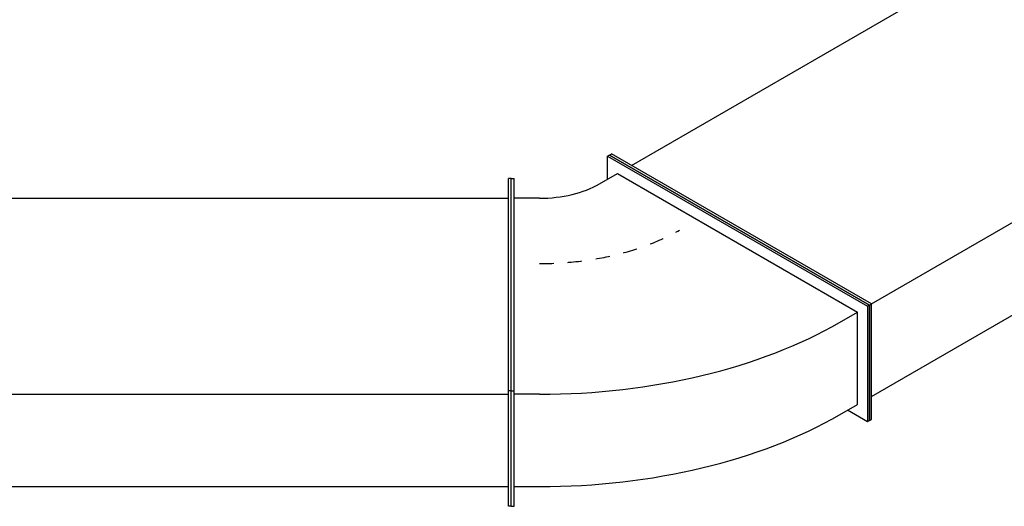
# Model space of a CAD drawing. Extents: x -132501 to 411300, y -42818 to 427495.
# Tile 25 of 256: x -37764 to -36023, y 32675 to 33535. Entities that reach past the tile are written whole.
import ezdxf
from ezdxf.enums import TextEntityAlignment as Align

# ---------------------------------------------------------------- set-up
doc = ezdxf.new("R2010")
doc.units = 0
doc.header["$LTSCALE"] = 50
doc.linetypes.add('STREEPJES', pattern=[0.1, 0.05, -0.05])
doc.layers.get('0').update_dxf_attribs({"linetype": 'CONTINUOUS'})
doc.layers.add('WL570---_RETOUR', color=112, linetype='CONTINUOUS')
doc.layers.add('WM570---_RETOUR_PR', color=1, linetype='CONTINUOUS')
doc.styles.add('BURO-018', font='ARIAL.TTF', dxfattribs={"height": 63})

# ---------------------------------------------------------------- blocks, each defined once
blk = doc.blocks.new('*U647')
at = {"color": 0, "ltscale": 10}
for p, q in [((-81.64965809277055, 318.1980515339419, -7209.703205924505), (-77.56717518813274, 318.1980515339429, -7209.703205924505)), ((183.7117307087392, -141.4213562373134, -7209.703205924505), (-81.64965809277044, 318.1980515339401, -7209.703205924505)), ((187.7942136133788, -141.4213562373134, -7209.703205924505), (-77.56717518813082, 318.1980515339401, -7209.703205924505)), ((1724.965997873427, 318.1980515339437, -7209.703205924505), (1704.553583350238, 282.8427124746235, -7209.703205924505)), ((1729.048480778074, 318.1980515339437, -7209.703205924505), (1724.965997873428, 318.1980515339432, -7209.703205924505)), ((1990.327386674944, -141.4213562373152, -7209.703205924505), (1724.965997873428, 318.198051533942, -7209.703205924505)), ((1994.409869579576, -141.4213562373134, -7209.703205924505), (1729.048480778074, 318.1980515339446, -7209.703205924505)), ((-57.15476066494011, 282.8427124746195, -7209.703205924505), (1724.965997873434, 282.8427124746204, -7209.703205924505)), ((1969.914972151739, -141.4213562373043, -7209.703205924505), (1724.96599787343, 282.842712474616, -7209.703205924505)), ((81.64965809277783, -318.1980515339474, -7209.703205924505), (183.711730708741, -141.4213562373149, -7209.703205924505)), ((85.73214099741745, -318.1980515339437, -7209.703205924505), (187.7942136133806, -141.4213562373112, -7209.703205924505)), ((183.7117307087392, -141.4213562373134, -7209.703205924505), (187.794213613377, -141.4213562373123, -7209.703205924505)), ((187.7942136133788, -141.4213562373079, -7209.703205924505), (1969.914972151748, -141.4213562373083, -7209.703205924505)), ((1888.265314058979, -282.8427124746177, -7209.703205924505), (1969.914972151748, -141.4213562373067, -7209.703205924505)), ((1888.265314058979, -318.1980515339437, -7209.703205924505), (1990.327386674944, -141.4213562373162, -7209.703205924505)), ((1892.347796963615, -318.1980515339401, -7209.703205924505), (1994.409869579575, -141.4213562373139, -7209.703205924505)), ((1994.409869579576, -141.4213562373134, -7209.703205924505), (1990.327386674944, -141.4213562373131, -7209.703205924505)), ((106.1445555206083, -282.8427124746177, -7209.703205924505), (1888.265314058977, -282.8427124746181, -7209.703205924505)), ((1867.852899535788, -282.8427124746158, -7209.703205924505), (1888.265314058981, -318.1980515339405, -7209.703205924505)), ((81.64965809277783, -318.1980515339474, -7209.703205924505), (85.73214099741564, -318.1980515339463, -7209.703205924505)), ((1892.347796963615, -318.1980515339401, -7209.703205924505), (1888.265314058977, -318.1980515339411, -7209.703205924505))]:
    blk.add_line(p, q, dxfattribs=at)
at = {"layer": 'WM570---_RETOUR_PR', "color": 1, "style": 'BURO-018'}
blk.add_attdef('POSNR', text='', height=90, dxfattribs=at).set_placement((0, 0), align=Align.MIDDLE)
blk = doc.blocks.new('*U648')
at = {"color": 0, "ltscale": 10}
for p, q in [((-62.65241636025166, 331.2510719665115, -7346.186559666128), (-66.18795026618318, 329.2098305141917, -7346.186559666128)), ((-62.65241636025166, 331.2510719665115, -7346.186559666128), (396.9669914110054, 65.88968316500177, -7346.186559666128)), ((-66.18795026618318, 329.2098305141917, -7346.186559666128), (393.4314575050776, 63.8484417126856, -7346.186559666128)), ((-66.18795026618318, 288.3850014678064, -7346.186559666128), (-66.18795026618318, 329.2098305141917, -7346.186559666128)), ((-80.33008588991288, 280.2200356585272, -7346.186559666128), (-48.51028073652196, 298.5912087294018, -7346.186559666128)), ((-48.51028073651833, 298.5912087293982, -7346.186559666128), (375.7537879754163, 53.64223445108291, -7346.186559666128)), ((-236.3961030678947, 289.7009101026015, -7346.186559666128), (-231.3961030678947, 289.7009101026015, -7346.186559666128)), ((-236.3961030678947, -85.57676487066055, -7346.186559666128), (-236.3961030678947, 289.7009101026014, -7346.186559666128)), ((-231.3961030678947, -85.57676487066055, -7346.186559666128), (-231.3961030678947, 289.7009101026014, -7346.186559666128)), ((-186.3961030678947, 254.8547388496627, -7346.186559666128), (-231.3961030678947, 254.8547388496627, -7346.186559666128)), ((343.9339828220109, 35.27106138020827, -7346.186559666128), (375.7537879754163, 53.64223445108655, -7346.186559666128)), ((375.7537879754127, -109.6570817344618, -7346.186559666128), (375.7537879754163, 53.64223445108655, -7346.186559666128)), ((396.9669914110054, 65.88968316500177, -7346.186559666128), (393.4314575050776, 63.8484417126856, -7346.186559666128)), ((393.4314575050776, 63.8484417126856, -7346.186559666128), (393.4314575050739, -140.2757035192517, -7346.186559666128)), ((396.9669914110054, 65.88968316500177, -7346.186559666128), (396.9669914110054, -138.2344620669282, -7346.186559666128)), ((-236.3961030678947, -85.57676487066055, -7346.186559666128), (-231.3961030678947, -85.57676487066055, -7346.186559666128)), ((-236.3961030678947, -289.7009101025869, -7346.186559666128), (-236.3961030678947, -85.57676487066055, -7346.186559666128)), ((-231.3961030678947, -289.7009101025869, -7346.186559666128), (-231.3961030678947, -85.57676487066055, -7346.186559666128)), ((-186.3961030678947, -91.55542266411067, -7346.186559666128), (-231.3961030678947, -91.55542266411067, -7346.186559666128)), ((343.9339828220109, -128.0282548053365, -7346.186559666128), (375.7537879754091, -109.6570817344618, -7346.186559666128)), ((393.4314575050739, -140.2757035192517, -7346.186559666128), (358.0761184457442, -119.8632889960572, -7346.186559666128)), ((396.9669914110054, -138.2344620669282, -7346.186559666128), (393.4314575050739, -140.2757035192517, -7346.186559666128)), ((-231.3961030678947, -254.8547388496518, -7346.186559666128), (-186.3961030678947, -254.8547388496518, -7346.186559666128)), ((-236.3961030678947, -289.7009101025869, -7346.186559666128), (-231.3961030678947, -289.7009101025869, -7346.186559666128))]:
    blk.add_line(p, q, dxfattribs=at)
for centre, major_axis, ratio, start_param, end_param in [((-186.3961030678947, 341.4572792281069, -7346.186559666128), (149.9999999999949, 1.961421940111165e-12), 0.5773502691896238, 4.712388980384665, 5.497787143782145), ((-186.3961030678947, 341.4572792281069, -7346.186559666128), (749.9999999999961, 3.100777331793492e-12), 0.5773502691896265, 4.71238898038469, 5.497787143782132), ((-186.3961030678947, 178.1579630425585, -7346.186559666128), (749.9999999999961, 3.100777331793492e-12), 0.5773502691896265, 4.712388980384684, 5.497787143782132)]:
    blk.add_ellipse(centre, major_axis=major_axis, ratio=ratio, start_param=start_param, end_param=end_param, dxfattribs=at)
at = {"color": 8, "linetype": 'STREEPJES', "ltscale": 10}
blk.add_ellipse((-186.3961030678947, 341.4572792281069, -7346.186559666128), major_axis=(349.9999999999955, 3.183097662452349e-14), ratio=0.5773502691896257, start_param=4.71238898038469, end_param=5.497787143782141, dxfattribs=at)
at = {"layer": 'WM570---_RETOUR_PR', "color": 1, "style": 'BURO-018'}
blk.add_attdef('POSNR', text='', height=90, dxfattribs=at).set_placement((0, 0), align=Align.MIDDLE)
blk = doc.blocks.new('*U684')
at = {"color": 0, "ltscale": 10}
for p, q in [((-3.637978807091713e-12, 289.7009101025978, -7346.186559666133), (4.999999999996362, 289.7009101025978, -7346.186559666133)), ((-3.637978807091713e-12, -85.57676487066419, -7346.186559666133), (-3.622352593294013e-12, 289.7009101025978, -7346.186559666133)), ((4.999999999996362, -85.57676487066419, -7346.186559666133), (4.999999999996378, 289.7009101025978, -7346.186559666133)), ((1228.239459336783, 289.7009101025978, -7346.186559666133), (1223.239459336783, 289.7009101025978, -7346.186559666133)), ((1223.239459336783, -85.57676487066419, -7346.186559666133), (1223.239459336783, 289.7009101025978, -7346.186559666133)), ((1228.239459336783, -85.57676487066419, -7346.186559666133), (1228.239459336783, 289.7009101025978, -7346.186559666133)), ((4.999999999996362, 254.854738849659, -7346.186559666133), (1223.239459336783, 254.854738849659, -7346.186559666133)), ((-3.637978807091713e-12, -85.57676487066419, -7346.186559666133), (4.999999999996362, -85.57676487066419, -7346.186559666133)), ((-3.637978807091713e-12, -289.7009101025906, -7346.186559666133), (-3.629479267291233e-12, -85.57676487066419, -7346.186559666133)), ((4.999999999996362, -289.7009101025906, -7346.186559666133), (4.999999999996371, -85.57676487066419, -7346.186559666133)), ((1228.239459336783, -85.57676487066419, -7346.186559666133), (1223.239459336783, -85.57676487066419, -7346.186559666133)), ((1223.239459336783, -289.7009101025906, -7346.186559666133), (1223.239459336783, -85.57676487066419, -7346.186559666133)), ((1228.239459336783, -289.7009101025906, -7346.186559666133), (1228.239459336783, -85.57676487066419, -7346.186559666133)), ((4.999999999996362, -91.55542266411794, -7346.186559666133), (1223.239459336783, -91.55542266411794, -7346.186559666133)), ((4.999999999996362, -254.854738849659, -7346.186559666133), (1223.239459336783, -254.854738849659, -7346.186559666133)), ((-3.637978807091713e-12, -289.7009101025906, -7346.186559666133), (4.999999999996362, -289.7009101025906, -7346.186559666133)), ((1228.239459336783, -289.7009101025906, -7346.186559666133), (1223.239459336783, -289.7009101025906, -7346.186559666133))]:
    blk.add_line(p, q, dxfattribs=at)
at = {"layer": 'WM570---_RETOUR_PR', "color": 1, "style": 'BURO-018'}
blk.add_attdef('POSNR', text='', height=90, dxfattribs=at).set_placement((0, 0), align=Align.MIDDLE)

msp = doc.modelspace()

# ---------------------------------------------------------------- block references
at = {"layer": 'WL570---_RETOUR', "rotation": 30.00000000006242}
msp.add_blockref('*U647', (-36491.45433984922, 33060.80021851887, 7209.703205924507), dxfattribs=at)
at = {"layer": 'WL570---_RETOUR'}
for name, p in [('*U648', (-36658.6116273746, 32964.29191356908, 7346.186559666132)), ('*U684', (-38123.24718977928, 32964.29191356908, 7346.186559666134))]:
    msp.add_blockref(name, p, dxfattribs=at)

doc.saveas('drawing.dxf')
